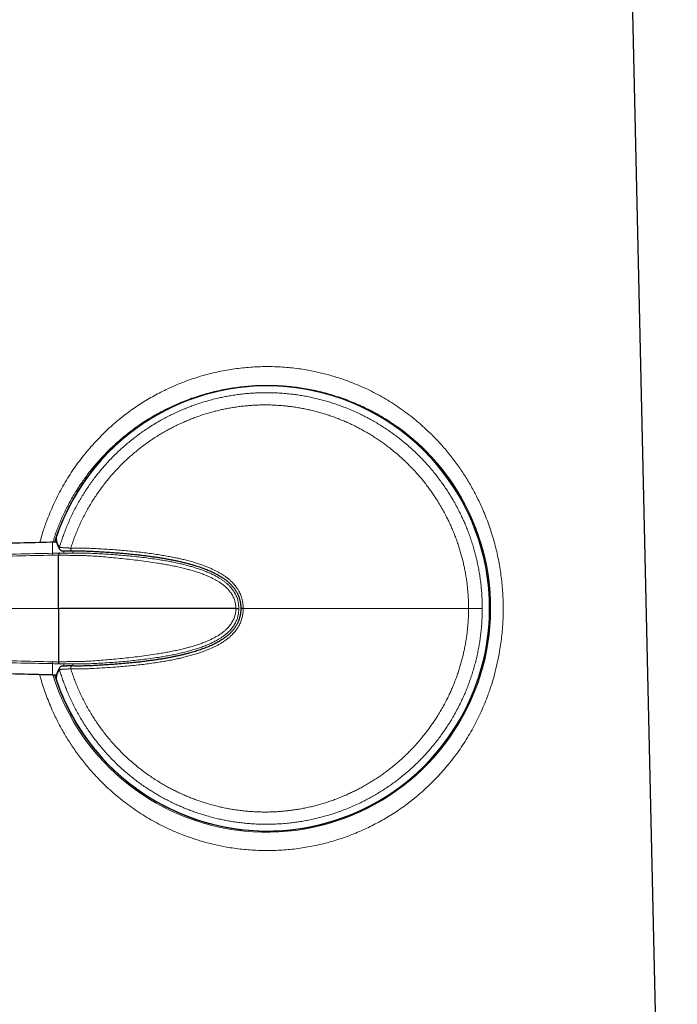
# Model space of a CAD drawing. Header units: millimetres. Extents: x 8 to 882, y 12 to 770.
# Tile 4 of 58: x 237 to 286, y 555 to 629. Entities that reach past the tile are written whole.
import ezdxf

# ---------------------------------------------------------------- set-up
doc = ezdxf.new("R2010")
doc.units = ezdxf.units.MM

msp = doc.modelspace()

# ---------------------------------------------------------------- linework, layer by layer
at = {"color": 7, "linetype": 'Continuous', "lineweight": 30}
for p, q in [((285.983, 482.7), (282.285, 645.3)), ((239.044, 589.801), (238.965, 589.799)), ((239.283, 589.806), (239.044, 589.801)), ((239.044, 589.801), (239.044, 589.801)), ((252.774, 584.818), (239.524, 584.818)), ((253.012, 584.818), (252.989, 584.818)), ((238.965, 579.836), (239.044, 579.834)), ((239.044, 579.835), (239.283, 579.83)), ((239.044, 579.835), (239.044, 579.835))]:
    msp.add_line(p, q, dxfattribs=at)
at = {"color": 252, "linetype": 'Continuous', "lineweight": 0}
for p, q in [((238.965, 589.799), (238.966, 589.799)), ((239.044, 589.801), (238.966, 589.799)), ((238.984, 588.97), (238.966, 589.799)), ((239.283, 589.806), (239.044, 589.801)), ((239.266, 590.225), (239.266, 590.224)), ((239.817, 589.032), (239.85, 589.151)), ((240.539, 589.146), (240.5, 589.012)), ((239.423, 584.818), (190.258, 584.818)), ((239.524, 584.818), (239.423, 584.818)), ((238.984, 580.665), (238.966, 579.837)), ((239.85, 580.484), (239.817, 580.604)), ((240.501, 580.624), (240.54, 580.489)), ((238.966, 579.837), (238.965, 579.836)), ((238.966, 579.837), (239.044, 579.835)), ((239.044, 579.835), (239.283, 579.83)), ((239.266, 579.411), (239.266, 579.411))]:
    msp.add_line(p, q, dxfattribs=at)
at = {"color": 7, "linetype": 'Continuous', "lineweight": 30, "flags": 128}
for points in [[(239.266, 590.224), (239.258, 590.196), (239.256, 590.174)], [(239.526, 589.257), (239.526, 589.257), (239.527, 589.255)], [(239.526, 580.378), (239.526, 580.379), (239.527, 580.38)], [(239.256, 579.462), (239.258, 579.44), (239.266, 579.411)]]:
    msp.add_lwpolyline(points, dxfattribs=at)
at = {"color": 252, "linetype": 'Continuous', "lineweight": 0, "flags": 128}
for points in [[(240.35, 589.362), (240.351, 589.331), (240.352, 589.301), (240.355, 589.271), (240.36, 589.244), (240.366, 589.219), (240.373, 589.197), (240.381, 589.178), (240.39, 589.164), (240.399, 589.153), (240.409, 589.147), (240.417, 589.146)], [(270.279, 584.818), (270.351, 584.818), (270.423, 584.818), (270.493, 584.818), (270.561, 584.818), (270.628, 584.818), (270.693, 584.818), (270.755, 584.818), (270.815, 584.818), (270.873, 584.818), (270.928, 584.818), (270.979, 584.818), (271.028, 584.818), (271.073, 584.818), (271.114, 584.818), (271.152, 584.818), (271.186, 584.818), (271.216, 584.818), (271.242, 584.818), (271.264, 584.818), (271.281, 584.818), (271.295, 584.818), (271.304, 584.818), (271.309, 584.818)], [(240.35, 580.274), (240.351, 580.305), (240.352, 580.335), (240.355, 580.364), (240.36, 580.392), (240.366, 580.417), (240.373, 580.439), (240.381, 580.457), (240.39, 580.472), (240.399, 580.482), (240.409, 580.488), (240.417, 580.489)]]:
    msp.add_lwpolyline(points, dxfattribs=at)
at = {"color": 252, "linetype": 'Continuous', "lineweight": 0}
for centre, radius, start, end in [((255.116, 584.818), 16.755, 197.30855, 90), ((255.116, 584.818), 16.755, 90, 162.69022), ((255.116, 584.818), 16.747, 198.83492, 161.16508), ((255.091, 584.826), 16.848, 197.22993, 44.96374), ((239.693, 589.366), 0.2, 163.51177, 213.11142), ((239.693, 580.269), 0.2, 146.87223, 196.48824)]:
    msp.add_arc(centre, radius, start, end, dxfattribs=at)
at = {"color": 7, "linetype": 'Continuous', "lineweight": 30}
for radius, start, end in [(16.75, 270, 162.68462), (16.747, 0, 161.16494), (16.747, 198.83506, 0), (16.75, 197.31467, 270)]:
    msp.add_arc((255.116, 584.818), radius, start, end, dxfattribs=at)
at = {"color": 252, "linetype": 'Continuous', "lineweight": 0}
for points, knots in [([(238.017, 589.775), (238.084, 590.011), (238.234, 590.547), (238.569, 591.507), (239.038, 592.646), (239.661, 593.879), (240.379, 595.065), (241.198, 596.203), (242.056, 597.217), (242.924, 598.11), (243.78, 598.883), (244.68, 599.595), (245.627, 600.246), (246.618, 600.835), (247.666, 601.369), (248.762, 601.84), (249.898, 602.239), (251.053, 602.556), (252.226, 602.793), (253.415, 602.949), (254.618, 603.024), (255.825, 603.018), (257.03, 602.929), (258.123, 602.771), (259.106, 602.567), (259.982, 602.338), (260.85, 602.061), (261.858, 601.682), (262.986, 601.173), (264.206, 600.503), (265.363, 599.738), (266.465, 598.884), (267.14, 598.246), (267.479, 597.924)], [0, 0, 0, 0, 0.019609, 0.044586, 0.081998, 0.119598, 0.157612, 0.196258, 0.235744, 0.267909, 0.299731, 0.331318, 0.362778, 0.394221, 0.425759, 0.458419, 0.490591, 0.522413, 0.554029, 0.585584, 0.617227, 0.649081, 0.680804, 0.712546, 0.736459, 0.760532, 0.784826, 0.809402, 0.847214, 0.884982, 0.922906, 0.961182, 1, 1, 1, 1]), ([(267.011, 596.731), (266.742, 596.987), (266.218, 597.485), (265.394, 598.148), (264.584, 598.729), (263.939, 599.136), (263.468, 599.409), (263.169, 599.575), (262.874, 599.73), (262.584, 599.875), (262.3, 600.011), (262.022, 600.138), (261.75, 600.257), (261.201, 600.485), (260.361, 600.791), (259.215, 601.119), (258.063, 601.363), (256.912, 601.525), (255.768, 601.607), (254.638, 601.613), (253.516, 601.544), (252.395, 601.4), (251.459, 601.216), (250.71, 601.028), (250.145, 600.866), (249.582, 600.682), (249.021, 600.478), (248.462, 600.251), (247.944, 600.019), (247.46, 599.783), (247.008, 599.546), (246.55, 599.287), (246.086, 599.006), (245.619, 598.701), (245.194, 598.403), (244.768, 598.086), (244.321, 597.731), (243.796, 597.28), (243.219, 596.738), (242.694, 596.194), (242.248, 595.69), (241.903, 595.272), (241.598, 594.878), (241.33, 594.511), (241.097, 594.174), (240.895, 593.869), (240.691, 593.544), (240.47, 593.175), (240.233, 592.75), (240.008, 592.317), (239.801, 591.891), (239.613, 591.473), (239.443, 591.065), (239.227, 590.515), (239.091, 590.089), (238.999, 589.8)], [0, 0, 0, 0, 0.03299, 0.064111, 0.093368, 0.120768, 0.131026, 0.140999, 0.150687, 0.160091, 0.169212, 0.178049, 0.186604, 0.194877, 0.229444, 0.263363, 0.296681, 0.329446, 0.361708, 0.39352, 0.424733, 0.456583, 0.48912, 0.505664, 0.522396, 0.539321, 0.556446, 0.573776, 0.591314, 0.605651, 0.620484, 0.635815, 0.651646, 0.667978, 0.684813, 0.697383, 0.714858, 0.735299, 0.758708, 0.785088, 0.80245, 0.818497, 0.833229, 0.846645, 0.858744, 0.869526, 0.878991, 0.89267, 0.907426, 0.921697, 0.935484, 0.948789, 0.961613, 0.973958, 1, 1, 1, 1]), ([(239.501, 589.423), (239.538, 589.543), (239.611, 589.784), (239.731, 590.141), (239.858, 590.496), (240.004, 590.874), (240.17, 591.273), (240.359, 591.692), (240.559, 592.106), (240.771, 592.513), (240.99, 592.906), (241.214, 593.284), (241.442, 593.647), (241.68, 594.004), (241.928, 594.355), (242.167, 594.676), (242.396, 594.968), (242.612, 595.232), (242.86, 595.522), (243.14, 595.835), (243.456, 596.167), (243.781, 596.491), (244.116, 596.805), (244.451, 597.103), (244.787, 597.386), (245.122, 597.653), (245.464, 597.911), (245.813, 598.16), (246.191, 598.415), (246.6, 598.674), (247.016, 598.919), (247.414, 599.139), (247.791, 599.334), (248.173, 599.519), (248.549, 599.69), (248.918, 599.846), (249.279, 599.989), (249.644, 600.123), (250.044, 600.26), (250.481, 600.396), (250.955, 600.528), (251.394, 600.636), (251.796, 600.723), (252.177, 600.797), (252.579, 600.865), (253.001, 600.925), (253.425, 600.974), (253.837, 601.01), (254.239, 601.036), (254.629, 601.051), (255.019, 601.057), (255.444, 601.053), (255.903, 601.037), (256.396, 601.004), (256.848, 600.96), (257.258, 600.909), (257.644, 600.852), (258.047, 600.783), (258.466, 600.699), (258.882, 600.604), (259.284, 600.501), (259.672, 600.392), (260.046, 600.277), (260.417, 600.152), (260.817, 600.007), (261.246, 599.839), (261.702, 599.643), (262.114, 599.451), (262.485, 599.267), (262.83, 599.084), (263.187, 598.885), (263.554, 598.667), (263.915, 598.439), (264.26, 598.209), (264.589, 597.977), (264.902, 597.744), (265.211, 597.504), (265.54, 597.234), (265.888, 596.933), (266.252, 596.597), (266.577, 596.28), (266.865, 595.983), (267.13, 595.696), (267.399, 595.39), (267.672, 595.063), (267.937, 594.728), (268.185, 594.397), (268.418, 594.07), (268.636, 593.746), (268.847, 593.418), (269.068, 593.055), (269.295, 592.656), (269.527, 592.219), (269.728, 591.812), (269.9, 591.437), (270.055, 591.079), (270.208, 590.701), (270.356, 590.303), (270.495, 589.901), (270.619, 589.507), (270.73, 589.122), (270.828, 588.745), (270.918, 588.367), (271.002, 587.968), (271.079, 587.549), (271.148, 587.11), (271.205, 586.669), (271.25, 586.227), (271.283, 585.771), (271.305, 585.301), (271.307, 584.979), (271.309, 584.818)], [0, 0, 0, 0, 0.008118, 0.016236, 0.024371, 0.032507, 0.042404, 0.052307, 0.062212, 0.072115, 0.082013, 0.091262, 0.100515, 0.109771, 0.119025, 0.128274, 0.135648, 0.143024, 0.150398, 0.160293, 0.170194, 0.180097, 0.189998, 0.199893, 0.209139, 0.21839, 0.227642, 0.236893, 0.246139, 0.257196, 0.268254, 0.277425, 0.286599, 0.295773, 0.304944, 0.313339, 0.321736, 0.330133, 0.338528, 0.349163, 0.359801, 0.370436, 0.378441, 0.386446, 0.395656, 0.404869, 0.414082, 0.423292, 0.431723, 0.440156, 0.44859, 0.457021, 0.467702, 0.478387, 0.489068, 0.497109, 0.505149, 0.514374, 0.523603, 0.532831, 0.542057, 0.550503, 0.558951, 0.567399, 0.575844, 0.586546, 0.59725, 0.607952, 0.616007, 0.624063, 0.633271, 0.642483, 0.651694, 0.660903, 0.669333, 0.677766, 0.686198, 0.694628, 0.705311, 0.715995, 0.726677, 0.734718, 0.742759, 0.751945, 0.761133, 0.770322, 0.779507, 0.787916, 0.796328, 0.80474, 0.813149, 0.823804, 0.834462, 0.845118, 0.853139, 0.861161, 0.870317, 0.879476, 0.888635, 0.897792, 0.906174, 0.914559, 0.922944, 0.931326, 0.940895, 0.950468, 0.960043, 0.969617, 0.979185, 0.989592, 1, 1, 1, 1]), ([(270.279, 584.818), (270.278, 584.97), (270.275, 585.274), (270.255, 585.696), (270.227, 586.082), (270.193, 586.433), (270.151, 586.789), (270.099, 587.15), (270.037, 587.516), (269.966, 587.881), (269.887, 588.239), (269.801, 588.592), (269.707, 588.939), (269.603, 589.292), (269.487, 589.651), (269.359, 590.016), (269.222, 590.378), (269.08, 590.726), (268.935, 591.06), (268.786, 591.38), (268.609, 591.739), (268.4, 592.135), (268.155, 592.566), (267.92, 592.95), (267.7, 593.289), (267.497, 593.585), (267.281, 593.884), (267.054, 594.185), (266.813, 594.488), (266.564, 594.784), (266.316, 595.066), (266.068, 595.333), (265.822, 595.587), (265.537, 595.868), (265.209, 596.174), (264.835, 596.501), (264.486, 596.786), (264.166, 597.034), (263.877, 597.248), (263.575, 597.46), (263.26, 597.669), (262.933, 597.876), (262.601, 598.074), (262.273, 598.259), (261.951, 598.43), (261.635, 598.589), (261.309, 598.743), (260.974, 598.893), (260.63, 599.036), (260.282, 599.171), (259.935, 599.296), (259.589, 599.412), (259.244, 599.518), (258.888, 599.618), (258.521, 599.712), (258.142, 599.799), (257.762, 599.875), (257.391, 599.94), (257.03, 599.995), (256.679, 600.039), (256.321, 600.076), (255.955, 600.104), (255.583, 600.124), (255.211, 600.135), (254.842, 600.136), (254.478, 600.129), (254.118, 600.113), (253.749, 600.087), (253.371, 600.052), (252.986, 600.006), (252.601, 599.95), (252.231, 599.886), (251.874, 599.816), (251.53, 599.74), (251.143, 599.645), (250.712, 599.526), (250.24, 599.38), (249.816, 599.233), (249.438, 599.09), (249.106, 598.956), (248.769, 598.81), (248.427, 598.652), (248.08, 598.482), (247.739, 598.303), (247.391, 598.11), (247.04, 597.903), (246.685, 597.68), (246.334, 597.446), (245.988, 597.201), (245.647, 596.946), (245.313, 596.681), (244.986, 596.408), (244.665, 596.122), (244.348, 595.825), (244.037, 595.517), (243.735, 595.199), (243.446, 594.878), (243.17, 594.553), (242.907, 594.226), (242.652, 593.889), (242.404, 593.545), (242.165, 593.191), (241.936, 592.831), (241.716, 592.465), (241.505, 592.089), (241.303, 591.704), (241.11, 591.31), (240.928, 590.91), (240.763, 590.516), (240.612, 590.128), (240.475, 589.747), (240.392, 589.49), (240.35, 589.362)], [0, 0, 0, 0, 0.010482, 0.020964, 0.029054, 0.037145, 0.045235, 0.05376, 0.062287, 0.070815, 0.07934, 0.087586, 0.095834, 0.104081, 0.112965, 0.121852, 0.130739, 0.139623, 0.147729, 0.155836, 0.163942, 0.175331, 0.186722, 0.19811, 0.206368, 0.214628, 0.222886, 0.231776, 0.240669, 0.249562, 0.258452, 0.266578, 0.274705, 0.282831, 0.294246, 0.305665, 0.317081, 0.325358, 0.333636, 0.341913, 0.350821, 0.359732, 0.368643, 0.377551, 0.385704, 0.393858, 0.402011, 0.410601, 0.419194, 0.427787, 0.436377, 0.444685, 0.452994, 0.461302, 0.470247, 0.479195, 0.488144, 0.497089, 0.505238, 0.513388, 0.521538, 0.530125, 0.538715, 0.547305, 0.555892, 0.564201, 0.57251, 0.580819, 0.589772, 0.598727, 0.607683, 0.616635, 0.624739, 0.632844, 0.640948, 0.652333, 0.663722, 0.675107, 0.683363, 0.69162, 0.699877, 0.708764, 0.717654, 0.726543, 0.735431, 0.745089, 0.75475, 0.764408, 0.774208, 0.784013, 0.793821, 0.803626, 0.813426, 0.8235, 0.833578, 0.843656, 0.85373, 0.863392, 0.873057, 0.882719, 0.892524, 0.902335, 0.912148, 0.921958, 0.931763, 0.941846, 0.951932, 0.962019, 0.972102, 0.981401, 0.990701, 1, 1, 1, 1]), ([(267.479, 597.924), (267.715, 597.684), (268.183, 597.206), (268.829, 596.448), (269.428, 595.665), (269.978, 594.855), (270.482, 594.019), (270.939, 593.155), (271.386, 592.194), (271.805, 591.134), (272.177, 589.978), (272.47, 588.81), (272.686, 587.63), (272.826, 586.438), (272.892, 585.237), (272.882, 584.027), (272.791, 582.81), (272.638, 581.704), (272.445, 580.715), (272.234, 579.847), (271.98, 578.99), (271.633, 577.999), (271.167, 576.887), (270.549, 575.676), (269.838, 574.51), (269.029, 573.391), (268.179, 572.39), (267.318, 571.505), (266.467, 570.737), (265.572, 570.029), (264.632, 569.383), (263.648, 568.796), (262.607, 568.264), (261.514, 567.792), (260.377, 567.391), (259.221, 567.07), (258.048, 566.831), (256.86, 566.673), (255.657, 566.595), (254.449, 566.598), (253.243, 566.685), (252.148, 566.84), (251.163, 567.041), (250.284, 567.269), (249.414, 567.543), (248.406, 567.919), (247.281, 568.423), (246.065, 569.086), (244.908, 569.843), (243.811, 570.694), (242.877, 571.542), (242.094, 572.352), (241.448, 573.098), (240.851, 573.87), (240.301, 574.669), (239.798, 575.494), (239.34, 576.345), (238.889, 577.297), (238.469, 578.35), (238.164, 579.233), (238.036, 579.744), (238.007, 579.861)], [0, 0, 0, 0, 0.015566, 0.030908, 0.046067, 0.06108, 0.075991, 0.090841, 0.105673, 0.124139, 0.14222, 0.160017, 0.177634, 0.195181, 0.212769, 0.230417, 0.248299, 0.266533, 0.279848, 0.293194, 0.306611, 0.320138, 0.340879, 0.361736, 0.382824, 0.404252, 0.426127, 0.444082, 0.461825, 0.479414, 0.496904, 0.514354, 0.531821, 0.550063, 0.568024, 0.585778, 0.603401, 0.620972, 0.63857, 0.656303, 0.673978, 0.691676, 0.705016, 0.71845, 0.732011, 0.745731, 0.7667, 0.787698, 0.80883, 0.830199, 0.851906, 0.867451, 0.88279, 0.897958, 0.912994, 0.927935, 0.942819, 0.957687, 0.976364, 0.994594, 1, 1, 1, 1]), ([(238.966, 589.799), (238.966, 589.799), (237.569, 589.764), (234.775, 589.694), (229.187, 589.55), (222.156, 589.37), (213.679, 589.152), (202.314, 588.86), (193.79, 588.64), (188.107, 588.493)], [0, 0, 0, 0, 0.000001, 0.082385, 0.164769, 0.329538, 0.497154, 0.664769, 1, 1, 1, 1]), ([(239.266, 590.224), (239.264, 590.182), (239.261, 590.096), (239.273, 589.988), (239.29, 589.899), (239.307, 589.831), (239.329, 589.763), (239.355, 589.695), (239.385, 589.627), (239.42, 589.559), (239.458, 589.491), (239.487, 589.446), (239.501, 589.423)], [0, 0, 0, 0, 0.159284, 0.318569, 0.403744, 0.488919, 0.574095, 0.659272, 0.744453, 0.829634, 0.914817, 1, 1, 1, 1]), ([(239.501, 589.423), (239.504, 589.421), (239.509, 589.418), (239.536, 589.413), (239.576, 589.408), (239.631, 589.402), (239.698, 589.397), (239.778, 589.391), (239.871, 589.385), (239.974, 589.379), (240.075, 589.374), (240.171, 589.37), (240.259, 589.366), (240.32, 589.363), (240.35, 589.362)], [0, 0, 0, 0, 0.089288, 0.178859, 0.268151, 0.357131, 0.446385, 0.535376, 0.625645, 0.716184, 0.806468, 0.870947, 0.935518, 1, 1, 1, 1]), ([(240.35, 589.362), (240.483, 589.362), (240.751, 589.364), (241.154, 589.362), (241.561, 589.354), (242.019, 589.335), (242.528, 589.308), (243.09, 589.273), (243.655, 589.233), (244.223, 589.187), (244.793, 589.135), (245.349, 589.077), (245.888, 589.014), (246.412, 588.946), (246.903, 588.874), (247.362, 588.799), (247.788, 588.722), (248.165, 588.648), (248.491, 588.578), (248.801, 588.506), (249.142, 588.421), (249.507, 588.321), (249.865, 588.212), (250.184, 588.105), (250.471, 588), (250.726, 587.898), (250.968, 587.793), (251.197, 587.684), (251.414, 587.571), (251.628, 587.45), (251.838, 587.319), (252.041, 587.178), (252.204, 587.051), (252.33, 586.943), (252.433, 586.848), (252.542, 586.74), (252.656, 586.615), (252.755, 586.495), (252.839, 586.38), (252.909, 586.274), (252.975, 586.165), (253.042, 586.041), (253.109, 585.899), (253.171, 585.739), (253.219, 585.588), (253.254, 585.448), (253.283, 585.308), (253.304, 585.153), (253.318, 584.986), (253.321, 584.874), (253.322, 584.818)], [0, 0, 0, 0, 0.027625, 0.055768, 0.083912, 0.112054, 0.150753, 0.189452, 0.22815, 0.267252, 0.306355, 0.345456, 0.381257, 0.41706, 0.45286, 0.48204, 0.511221, 0.5404, 0.559503, 0.578606, 0.604372, 0.630137, 0.65475, 0.679361, 0.697659, 0.71596, 0.734256, 0.750423, 0.766589, 0.783027, 0.799464, 0.815817, 0.832168, 0.840466, 0.848764, 0.859919, 0.871079, 0.88223, 0.890692, 0.899155, 0.907489, 0.915823, 0.927104, 0.938397, 0.949678, 0.958282, 0.966886, 0.977917, 0.98896, 1, 1, 1, 1]), ([(190.326, 587.571), (192.141, 587.619), (195.772, 587.717), (201.218, 587.865), (206.665, 588.014), (212.112, 588.164), (217.527, 588.309), (222.91, 588.448), (228.262, 588.58), (233.614, 588.708), (237.181, 588.789), (238.965, 588.829)], [0, 0, 0, 0, 0.111991, 0.223983, 0.335977, 0.447978, 0.559986, 0.669996, 0.780004, 0.890006, 1, 1, 1, 1]), ([(238.984, 588.97), (237.168, 588.934), (233.536, 588.862), (228.089, 588.751), (222.642, 588.641), (217.195, 588.532), (211.188, 588.411), (204.619, 588.279), (197.488, 588.136), (192.733, 588.04), (190.356, 587.992)], [0, 0, 0, 0, 0.112003, 0.224002, 0.335997, 0.447993, 0.559991, 0.706659, 0.853329, 1, 1, 1, 1]), ([(238.984, 588.97), (238.983, 588.969), (238.98, 588.966), (238.977, 588.952), (238.973, 588.931), (238.97, 588.904), (238.968, 588.87), (238.966, 588.843), (238.965, 588.829)], [0, 0, 0, 0, 0.165418, 0.3323303, 0.5, 0.6676697, 0.834582, 1, 1, 1, 1]), ([(238.965, 588.829), (239.041, 588.831), (239.194, 588.836), (239.347, 588.843), (239.423, 588.846)], [0, 0, 0, 0, 0.4998892, 1, 1, 1, 1]), ([(239.49, 588.98), (239.406, 588.978), (239.237, 588.975), (239.068, 588.972), (238.984, 588.97)], [0, 0, 0, 0, 0.500128, 1, 1, 1, 1]), ([(239.422, 588.841), (239.532, 588.836), (239.751, 588.827), (240.081, 588.818), (240.412, 588.813), (240.745, 588.809), (241.077, 588.805), (241.408, 588.801), (241.827, 588.776), (242.341, 588.745), (242.949, 588.692), (243.574, 588.637), (244.214, 588.574), (244.871, 588.504), (245.528, 588.426), (246.186, 588.339), (246.763, 588.252), (247.26, 588.17), (247.676, 588.095), (248.091, 588.013), (248.504, 587.923), (248.885, 587.832), (249.235, 587.74), (249.552, 587.65), (249.867, 587.551), (250.177, 587.445), (250.463, 587.336), (250.724, 587.226), (250.961, 587.116), (251.192, 586.997), (251.402, 586.878), (251.588, 586.759), (251.753, 586.644), (251.91, 586.52), (252.054, 586.392), (252.185, 586.261), (252.301, 586.127), (252.407, 585.985), (252.5, 585.836), (252.576, 585.688), (252.637, 585.545), (252.684, 585.407), (252.721, 585.266), (252.748, 585.121), (252.767, 584.971), (252.771, 584.87), (252.774, 584.818)], [0, 0, 0, 0, 0.022757, 0.04546, 0.068235, 0.091048, 0.113876, 0.136524, 0.158901, 0.200908, 0.242892, 0.284853, 0.329778, 0.374676, 0.419558, 0.464404, 0.509167, 0.537611, 0.566042, 0.594435, 0.62276, 0.650996, 0.673109, 0.695155, 0.717129, 0.73903, 0.760865, 0.778206, 0.795541, 0.81285, 0.830066, 0.84349, 0.856803, 0.870053, 0.883233, 0.89508, 0.906737, 0.91835, 0.929995, 0.941562, 0.951121, 0.960656, 0.970252, 0.97999, 0.989782, 1, 1, 1, 1]), ([(252.989, 584.818), (252.989, 584.872), (252.987, 584.98), (252.971, 585.142), (252.946, 585.302), (252.909, 585.458), (252.862, 585.611), (252.803, 585.761), (252.734, 585.906), (252.655, 586.047), (252.566, 586.181), (252.469, 586.309), (252.364, 586.431), (252.239, 586.561), (252.094, 586.695), (251.925, 586.832), (251.75, 586.959), (251.569, 587.078), (251.364, 587.2), (251.134, 587.323), (250.88, 587.446), (250.6, 587.569), (250.292, 587.69), (249.956, 587.807), (249.618, 587.915), (249.277, 588.013), (248.933, 588.103), (248.567, 588.191), (248.179, 588.276), (247.769, 588.357), (247.358, 588.43), (246.885, 588.508), (246.348, 588.586), (245.75, 588.662), (245.151, 588.729), (244.553, 588.787), (243.957, 588.839), (243.362, 588.884), (242.81, 588.919), (242.302, 588.948), (241.838, 588.972), (241.371, 588.991), (240.901, 588.989), (240.433, 588.988), (239.964, 588.984), (239.648, 588.981), (239.49, 588.98)], [0, 0, 0, 0, 0.010441, 0.020905, 0.031304, 0.041613, 0.051891, 0.062227, 0.072625, 0.083044, 0.09344, 0.103809, 0.114195, 0.124632, 0.138706, 0.152772, 0.166814, 0.180868, 0.194931, 0.213344, 0.231713, 0.250018, 0.273263, 0.296485, 0.319707, 0.342951, 0.366228, 0.389532, 0.417023, 0.444529, 0.472034, 0.49952, 0.539498, 0.579485, 0.619468, 0.659427, 0.699359, 0.739278, 0.779169, 0.810576, 0.841927, 0.873734, 0.90535, 0.936862, 0.968396, 1, 1, 1, 1]), ([(239.422, 580.795), (239.532, 580.799), (239.751, 580.808), (240.081, 580.817), (240.412, 580.823), (240.745, 580.827), (241.077, 580.83), (241.408, 580.834), (241.827, 580.86), (242.341, 580.891), (242.949, 580.943), (243.574, 580.999), (244.214, 581.061), (244.871, 581.132), (245.528, 581.209), (246.186, 581.297), (246.763, 581.383), (247.26, 581.466), (247.676, 581.541), (248.091, 581.622), (248.504, 581.712), (248.885, 581.803), (249.235, 581.895), (249.552, 581.986), (249.867, 582.084), (250.177, 582.191), (250.463, 582.3), (250.724, 582.41), (250.961, 582.519), (251.192, 582.638), (251.402, 582.758), (251.588, 582.876), (251.753, 582.992), (251.91, 583.116), (252.054, 583.244), (252.185, 583.375), (252.301, 583.509), (252.407, 583.651), (252.5, 583.8), (252.576, 583.947), (252.637, 584.09), (252.684, 584.228), (252.721, 584.37), (252.748, 584.515), (252.767, 584.665), (252.771, 584.766), (252.774, 584.818)], [0, 0, 0, 0, 0.022757, 0.04546, 0.068235, 0.091048, 0.113876, 0.136524, 0.158901, 0.200908, 0.242892, 0.284853, 0.329778, 0.374676, 0.419558, 0.464404, 0.509167, 0.537611, 0.566042, 0.594435, 0.62276, 0.650996, 0.673109, 0.695155, 0.717129, 0.73903, 0.760865, 0.778206, 0.795541, 0.81285, 0.830066, 0.84349, 0.856803, 0.870053, 0.883233, 0.89508, 0.906737, 0.91835, 0.929995, 0.941562, 0.951121, 0.960656, 0.970252, 0.97999, 0.989782, 1, 1, 1, 1]), ([(252.989, 584.818), (252.989, 584.764), (252.987, 584.655), (252.971, 584.494), (252.946, 584.334), (252.909, 584.177), (252.862, 584.024), (252.803, 583.875), (252.734, 583.729), (252.655, 583.589), (252.566, 583.454), (252.469, 583.326), (252.364, 583.204), (252.239, 583.075), (252.094, 582.94), (251.925, 582.803), (251.75, 582.676), (251.569, 582.557), (251.364, 582.435), (251.134, 582.312), (250.88, 582.19), (250.6, 582.067), (250.292, 581.946), (249.956, 581.828), (249.618, 581.721), (249.277, 581.622), (248.933, 581.532), (248.567, 581.444), (248.179, 581.359), (247.769, 581.279), (247.358, 581.205), (246.885, 581.128), (246.348, 581.05), (245.75, 580.973), (245.151, 580.907), (244.553, 580.848), (243.957, 580.797), (243.362, 580.752), (242.81, 580.716), (242.302, 580.687), (241.838, 580.663), (241.371, 580.645), (240.901, 580.647), (240.433, 580.648), (239.964, 580.651), (239.648, 580.654), (239.49, 580.656)], [0, 0, 0, 0, 0.0104412, 0.0209045, 0.031304, 0.0416132, 0.0518913, 0.062227, 0.0726245, 0.0830441, 0.0934403, 0.1038092, 0.1141954, 0.1246325, 0.1387056, 0.1527724, 0.1668141, 0.1808677, 0.1949313, 0.2133439, 0.2317127, 0.2500181, 0.2732626, 0.2964846, 0.3197074, 0.3429505, 0.3662275, 0.3895319, 0.4170226, 0.4445288, 0.4720339, 0.4995197, 0.5394976, 0.5794853, 0.6194682, 0.6594274, 0.6993592, 0.7392782, 0.7791692, 0.8105763, 0.8419273, 0.8737338, 0.9053503, 0.9368623, 0.9683963, 1, 1, 1, 1]), ([(239.501, 580.213), (239.538, 580.092), (239.611, 579.852), (239.731, 579.494), (239.858, 579.139), (240.003, 578.764), (240.167, 578.371), (240.352, 577.959), (240.548, 577.553), (240.755, 577.152), (240.97, 576.763), (241.193, 576.386), (241.423, 576.019), (241.662, 575.659), (241.91, 575.305), (242.152, 574.98), (242.385, 574.682), (242.607, 574.41), (242.856, 574.118), (243.134, 573.807), (243.444, 573.48), (243.763, 573.162), (244.091, 572.853), (244.422, 572.558), (244.756, 572.275), (245.093, 572.005), (245.438, 571.744), (245.788, 571.493), (246.123, 571.266), (246.441, 571.062), (246.74, 570.879), (247.061, 570.692), (247.405, 570.501), (247.774, 570.31), (248.147, 570.128), (248.518, 569.959), (248.886, 569.802), (249.251, 569.657), (249.62, 569.521), (250.025, 569.382), (250.468, 569.244), (250.949, 569.109), (251.392, 569), (251.796, 568.912), (252.174, 568.839), (252.57, 568.772), (252.982, 568.713), (253.396, 568.665), (253.804, 568.628), (254.205, 568.602), (254.599, 568.585), (254.993, 568.579), (255.424, 568.582), (255.889, 568.598), (256.389, 568.631), (256.846, 568.675), (257.258, 568.726), (257.641, 568.783), (258.037, 568.851), (258.447, 568.933), (258.854, 569.025), (259.252, 569.125), (259.64, 569.234), (260.018, 569.35), (260.393, 569.475), (260.799, 569.621), (261.233, 569.791), (261.695, 569.989), (262.112, 570.183), (262.485, 570.369), (262.828, 570.55), (263.179, 570.746), (263.538, 570.959), (263.891, 571.181), (264.232, 571.408), (264.561, 571.639), (264.879, 571.874), (265.191, 572.116), (265.524, 572.388), (265.877, 572.693), (266.247, 573.033), (266.575, 573.354), (266.865, 573.653), (267.128, 573.937), (267.393, 574.239), (267.66, 574.558), (267.919, 574.884), (268.165, 575.211), (268.399, 575.538), (268.62, 575.864), (268.834, 576.196), (269.057, 576.563), (269.289, 576.968), (269.524, 577.41), (269.727, 577.821), (269.901, 578.199), (270.054, 578.553), (270.204, 578.925), (270.35, 579.314), (270.486, 579.707), (270.614, 580.111), (270.733, 580.525), (270.844, 580.951), (270.943, 581.379), (271.028, 581.8), (271.101, 582.215), (271.161, 582.622), (271.212, 583.031), (271.252, 583.441), (271.283, 583.876), (271.305, 584.335), (271.307, 584.657), (271.309, 584.818)], [0, 0, 0, 0, 0.0081179, 0.0162357, 0.0243712, 0.0325067, 0.0422193, 0.0519376, 0.0616578, 0.0713761, 0.0810887, 0.0904073, 0.0997308, 0.109056, 0.1183795, 0.1276981, 0.1352647, 0.1428322, 0.1503988, 0.1601092, 0.1698252, 0.179543, 0.189259, 0.1989693, 0.2082849, 0.2176053, 0.2269274, 0.2362479, 0.2455634, 0.2531271, 0.2606916, 0.2682552, 0.2772212, 0.2861902, 0.2951591, 0.3041251, 0.3126115, 0.3211003, 0.3295892, 0.3380756, 0.3488632, 0.3596533, 0.3704409, 0.3784442, 0.3864475, 0.3954517, 0.4044588, 0.4134659, 0.4224701, 0.430993, 0.4395184, 0.4480438, 0.4565667, 0.4674015, 0.4782389, 0.4890738, 0.4971125, 0.5051512, 0.5141705, 0.5231928, 0.5322151, 0.5412344, 0.5497722, 0.5583126, 0.5668529, 0.5753908, 0.5862456, 0.597103, 0.6079578, 0.6160118, 0.6240658, 0.6330684, 0.6420741, 0.6510797, 0.6600823, 0.6686045, 0.6771292, 0.6856539, 0.694176, 0.7050111, 0.7158487, 0.7266837, 0.734723, 0.7427624, 0.7517426, 0.7607258, 0.7697089, 0.7786891, 0.7871901, 0.7956935, 0.804197, 0.812698, 0.8235061, 0.8343169, 0.845125, 0.8531445, 0.861164, 0.8701157, 0.8790703, 0.888025, 0.8969767, 0.9064404, 0.9159075, 0.9253747, 0.9348384, 0.9437056, 0.9525772, 0.9614501, 0.9703216, 0.9791889, 0.9895944, 1, 1, 1, 1]), ([(270.279, 584.818), (270.278, 584.666), (270.275, 584.361), (270.255, 583.94), (270.227, 583.554), (270.193, 583.203), (270.151, 582.847), (270.099, 582.486), (270.037, 582.119), (269.966, 581.755), (269.887, 581.396), (269.801, 581.043), (269.707, 580.697), (269.603, 580.344), (269.487, 579.984), (269.359, 579.619), (269.222, 579.257), (269.08, 578.91), (268.935, 578.576), (268.786, 578.256), (268.609, 577.897), (268.4, 577.5), (268.155, 577.07), (267.92, 576.686), (267.7, 576.347), (267.497, 576.05), (267.281, 575.751), (267.054, 575.45), (266.813, 575.148), (266.564, 574.851), (266.316, 574.57), (266.068, 574.302), (265.822, 574.049), (265.537, 573.767), (265.209, 573.461), (264.835, 573.135), (264.486, 572.849), (264.166, 572.601), (263.877, 572.388), (263.575, 572.176), (263.26, 571.966), (262.933, 571.76), (262.601, 571.561), (262.273, 571.377), (261.951, 571.205), (261.635, 571.046), (261.309, 570.892), (260.974, 570.743), (260.63, 570.599), (260.282, 570.464), (259.935, 570.339), (259.589, 570.224), (259.244, 570.118), (258.888, 570.017), (258.521, 569.923), (258.142, 569.837), (257.762, 569.76), (257.391, 569.695), (257.03, 569.641), (256.679, 569.596), (256.321, 569.56), (255.955, 569.531), (255.583, 569.511), (255.211, 569.501), (254.842, 569.499), (254.478, 569.507), (254.118, 569.523), (253.749, 569.548), (253.371, 569.583), (252.986, 569.63), (252.601, 569.686), (252.231, 569.749), (251.874, 569.82), (251.53, 569.896), (251.143, 569.991), (250.712, 570.109), (250.24, 570.256), (249.816, 570.403), (249.438, 570.545), (249.106, 570.68), (248.769, 570.825), (248.427, 570.983), (248.08, 571.153), (247.739, 571.332), (247.391, 571.525), (247.04, 571.733), (246.685, 571.956), (246.334, 572.19), (245.988, 572.434), (245.647, 572.689), (245.313, 572.954), (244.986, 573.228), (244.665, 573.513), (244.348, 573.81), (244.037, 574.119), (243.735, 574.436), (243.446, 574.757), (243.17, 575.082), (242.907, 575.41), (242.652, 575.746), (242.404, 576.091), (242.165, 576.444), (241.936, 576.805), (241.716, 577.171), (241.505, 577.546), (241.303, 577.931), (241.11, 578.326), (240.928, 578.725), (240.763, 579.12), (240.612, 579.508), (240.475, 579.889), (240.392, 580.145), (240.35, 580.274)], [0, 0, 0, 0, 0.010482, 0.020964, 0.029054, 0.037145, 0.045234, 0.053759, 0.062287, 0.070814, 0.079339, 0.087586, 0.095834, 0.10408, 0.112965, 0.121852, 0.130739, 0.139623, 0.147729, 0.155836, 0.163942, 0.17533, 0.186721, 0.19811, 0.206368, 0.214628, 0.222886, 0.231776, 0.240669, 0.249562, 0.258452, 0.266577, 0.274704, 0.28283, 0.294246, 0.305664, 0.31708, 0.325357, 0.333636, 0.341913, 0.350821, 0.359732, 0.368643, 0.377551, 0.385704, 0.393858, 0.402011, 0.410601, 0.419194, 0.427787, 0.436377, 0.444685, 0.452994, 0.461301, 0.470247, 0.479195, 0.488143, 0.497089, 0.505238, 0.513388, 0.521537, 0.530125, 0.538715, 0.547305, 0.555892, 0.5642, 0.57251, 0.580819, 0.589771, 0.598727, 0.607682, 0.616635, 0.624739, 0.632844, 0.640948, 0.652333, 0.663722, 0.675107, 0.683363, 0.69162, 0.699876, 0.708764, 0.717653, 0.726543, 0.73543, 0.745089, 0.75475, 0.764408, 0.774208, 0.784013, 0.793821, 0.803626, 0.813426, 0.8235, 0.833578, 0.843656, 0.85373, 0.863392, 0.873057, 0.882719, 0.892524, 0.902335, 0.912147, 0.921958, 0.931763, 0.941846, 0.951932, 0.962019, 0.972102, 0.981401, 0.990701, 1, 1, 1, 1]), ([(253.322, 584.818), (253.321, 584.762), (253.318, 584.65), (253.304, 584.482), (253.283, 584.329), (253.255, 584.191), (253.221, 584.054), (253.174, 583.904), (253.112, 583.744), (253.045, 583.601), (252.977, 583.474), (252.911, 583.363), (252.84, 583.257), (252.758, 583.144), (252.66, 583.024), (252.546, 582.899), (252.436, 582.79), (252.332, 582.694), (252.205, 582.586), (252.043, 582.46), (251.842, 582.32), (251.634, 582.189), (251.419, 582.066), (251.2, 581.953), (250.974, 581.846), (250.742, 581.744), (250.503, 581.648), (250.22, 581.542), (249.891, 581.431), (249.518, 581.318), (249.144, 581.215), (248.804, 581.13), (248.499, 581.059), (248.18, 580.991), (247.811, 580.918), (247.394, 580.842), (246.943, 580.768), (246.458, 580.696), (245.94, 580.628), (245.405, 580.564), (244.851, 580.506), (244.28, 580.453), (243.632, 580.4), (242.906, 580.349), (242.232, 580.311), (241.688, 580.286), (241.273, 580.275), (240.827, 580.271), (240.52, 580.273), (240.35, 580.274)], [0, 0, 0, 0, 0.01104, 0.022083, 0.033114, 0.041446, 0.049778, 0.06106, 0.072355, 0.083638, 0.092241, 0.100845, 0.109125, 0.117406, 0.128573, 0.13975, 0.150921, 0.159377, 0.167832, 0.183975, 0.200121, 0.216576, 0.233032, 0.249388, 0.265745, 0.282904, 0.300069, 0.31723, 0.343384, 0.369539, 0.395466, 0.421394, 0.440004, 0.458615, 0.487196, 0.515779, 0.544361, 0.579767, 0.615176, 0.650582, 0.689696, 0.728811, 0.767926, 0.823232, 0.878539, 0.907278, 0.936019, 0.964757, 1, 1, 1, 1]), ([(253.322, 584.818), (254.017, 584.818), (255.407, 584.818), (257.501, 584.818), (259.601, 584.818), (261.572, 584.818), (263.413, 584.818), (265.124, 584.818), (266.84, 584.818), (268.56, 584.818), (269.705, 584.818), (270.279, 584.818)], [0, 0, 0, 0, 0.123074, 0.246189, 0.369505, 0.493182, 0.593485, 0.694219, 0.795482, 0.897377, 1, 1, 1, 1]), ([(190.326, 582.065), (192.141, 582.016), (195.772, 581.918), (201.218, 581.77), (206.665, 581.621), (212.112, 581.472), (217.527, 581.326), (222.91, 581.188), (228.262, 581.056), (233.614, 580.927), (237.181, 580.847), (238.965, 580.806)], [0, 0, 0, 0, 0.1119912, 0.2239828, 0.3359774, 0.4479783, 0.5599865, 0.6699961, 0.7800044, 0.8900056, 1, 1, 1, 1]), ([(238.984, 580.665), (237.168, 580.701), (233.536, 580.773), (228.089, 580.885), (222.642, 580.994), (217.195, 581.104), (211.188, 581.224), (204.619, 581.356), (197.488, 581.5), (192.733, 581.595), (190.356, 581.643)], [0, 0, 0, 0, 0.112003, 0.224002, 0.335997, 0.447993, 0.559991, 0.706659, 0.853329, 1, 1, 1, 1]), ([(188.107, 581.142), (193.79, 580.996), (202.314, 580.776), (213.679, 580.483), (222.156, 580.266), (229.187, 580.085), (234.775, 579.942), (237.569, 579.871), (238.966, 579.837), (238.966, 579.837)], [0, 0, 0, 0, 0.335231, 0.502846, 0.670462, 0.83523, 0.917614, 0.999999, 1, 1, 1, 1]), ([(238.965, 580.806), (239.041, 580.804), (239.194, 580.8), (239.347, 580.793), (239.423, 580.789)], [0, 0, 0, 0, 0.499889, 1, 1, 1, 1]), ([(238.984, 580.665), (238.983, 580.667), (238.98, 580.67), (238.977, 580.684), (238.973, 580.704), (238.97, 580.732), (238.968, 580.765), (238.966, 580.793), (238.965, 580.806)], [0, 0, 0, 0, 0.165418, 0.33233, 0.5, 0.66767, 0.834582, 1, 1, 1, 1]), ([(239.49, 580.656), (239.406, 580.657), (239.237, 580.66), (239.068, 580.664), (238.984, 580.665)], [0, 0, 0, 0, 0.500128, 1, 1, 1, 1]), ([(239.501, 580.213), (239.487, 580.19), (239.458, 580.145), (239.42, 580.077), (239.385, 580.009), (239.355, 579.941), (239.329, 579.873), (239.307, 579.805), (239.29, 579.736), (239.273, 579.648), (239.261, 579.54), (239.264, 579.454), (239.266, 579.411)], [0, 0, 0, 0, 0.085176, 0.170351, 0.255528, 0.340706, 0.425884, 0.511066, 0.596248, 0.681431, 0.840714, 1, 1, 1, 1]), ([(240.35, 580.274), (240.328, 580.273), (240.282, 580.271), (240.215, 580.268), (240.15, 580.265), (240.079, 580.261), (240.003, 580.258), (239.923, 580.253), (239.848, 580.249), (239.78, 580.244), (239.719, 580.24), (239.664, 580.236), (239.617, 580.232), (239.577, 580.228), (239.546, 580.224), (239.522, 580.22), (239.506, 580.216), (239.503, 580.214), (239.501, 580.213)], [0, 0, 0, 0, 0.0481884, 0.0963766, 0.1449423, 0.1935078, 0.2601935, 0.3272941, 0.3957168, 0.4646042, 0.5305224, 0.5968699, 0.6638901, 0.7318363, 0.7977029, 0.8640194, 0.931762, 1, 1, 1, 1])]:
    msp.add_open_spline(points, degree=3, knots=knots, dxfattribs=at)
at = {"color": 7, "linetype": 'Continuous', "lineweight": 30}
for points, knots in [([(238.965, 589.799), (238.916, 589.798), (238.11, 589.778), (236.436, 589.736), (233.738, 589.667), (230.4, 589.582), (226.356, 589.478), (221.469, 589.353), (215.183, 589.191), (207.083, 588.983), (197.764, 588.743), (191.241, 588.574), (188.106, 588.493)], [0, 0, 0, 0, 0.0029, 0.047508, 0.098705, 0.162011, 0.244394, 0.33725, 0.450237, 0.615242, 0.815045, 1, 1, 1, 1]), ([(239.256, 590.174), (239.255, 590.16), (239.252, 590.124), (239.252, 590.065), (239.255, 589.997), (239.261, 589.929), (239.272, 589.861), (239.285, 589.793), (239.303, 589.725), (239.324, 589.657), (239.349, 589.589), (239.378, 589.521), (239.41, 589.452), (239.447, 589.384), (239.485, 589.318), (239.514, 589.276), (239.527, 589.255)], [0, 0, 0, 0, 0.042634, 0.11479, 0.186936, 0.259168, 0.33161, 0.40438, 0.47759, 0.551338, 0.625707, 0.700763, 0.776548, 0.853086, 0.930376, 1, 1, 1, 1]), ([(239.526, 589.257), (239.527, 589.256), (239.532, 589.247), (239.543, 589.234), (239.558, 589.218), (239.574, 589.205), (239.59, 589.195), (239.605, 589.186), (239.619, 589.18), (239.631, 589.175), (239.644, 589.171), (239.655, 589.168), (239.667, 589.166), (239.681, 589.163), (239.701, 589.16), (239.724, 589.158), (239.752, 589.156), (239.781, 589.154), (239.813, 589.153), (239.848, 589.151), (239.886, 589.15), (239.926, 589.149), (239.968, 589.148), (240.013, 589.147), (240.061, 589.147), (240.111, 589.146), (240.164, 589.146), (240.218, 589.146), (240.275, 589.146), (240.333, 589.146), (240.381, 589.146), (240.409, 589.146), (240.417, 589.146)], [0, 0, 0, 0, 0.004332, 0.021437, 0.037971, 0.053865, 0.069051, 0.083584, 0.097783, 0.112246, 0.127544, 0.144674, 0.164987, 0.190654, 0.226228, 0.28488, 0.333719, 0.380003, 0.428984, 0.476354, 0.522815, 0.56867, 0.614162, 0.659788, 0.705486, 0.751303, 0.797258, 0.843348, 0.889558, 0.935848, 0.982095, 1, 1, 1, 1]), ([(240.417, 589.146), (240.559, 589.146), (240.804, 589.147), (241.12, 589.148), (241.355, 589.146), (241.498, 589.143), (241.571, 589.14), (241.581, 589.14)], [0, 0, 0, 0, 0.367269, 0.632752, 0.811881, 0.973172, 1, 1, 1, 1]), ([(241.581, 589.14), (241.631, 589.138), (241.744, 589.134), (242, 589.121), (242.347, 589.104), (242.768, 589.079), (243.181, 589.053), (243.587, 589.025), (243.986, 588.994), (244.377, 588.96), (244.762, 588.925), (245.141, 588.887), (245.511, 588.847), (245.869, 588.805), (246.214, 588.761), (246.546, 588.716), (246.868, 588.668), (247.18, 588.618), (247.483, 588.567), (247.779, 588.513), (248.057, 588.459), (248.324, 588.404), (248.58, 588.348), (248.833, 588.288), (249.075, 588.227), (249.308, 588.165), (249.532, 588.102), (249.742, 588.038), (249.938, 587.976), (250.125, 587.913), (250.308, 587.848), (250.488, 587.78), (250.659, 587.711), (250.823, 587.641), (250.979, 587.57), (251.129, 587.498), (251.272, 587.426), (251.408, 587.352), (251.537, 587.278), (251.659, 587.204), (251.775, 587.128), (251.886, 587.052), (251.99, 586.976), (252.088, 586.9), (252.18, 586.823), (252.268, 586.745), (252.351, 586.667), (252.429, 586.588), (252.501, 586.51), (252.569, 586.431), (252.632, 586.351), (252.691, 586.271), (252.747, 586.189), (252.798, 586.107), (252.846, 586.025), (252.889, 585.942), (252.929, 585.858), (252.965, 585.772), (252.999, 585.685), (253.029, 585.597), (253.056, 585.507), (253.079, 585.417), (253.098, 585.326), (253.114, 585.235), (253.126, 585.143), (253.135, 585.049), (253.141, 584.95), (253.144, 584.872), (253.145, 584.827), (253.145, 584.818)], [0, 0, 0, 0, 0.011549, 0.02625, 0.059307, 0.091786, 0.123589, 0.154752, 0.18531, 0.215299, 0.244751, 0.273698, 0.302193, 0.329535, 0.355815, 0.381168, 0.405706, 0.429527, 0.452708, 0.475318, 0.497417, 0.516562, 0.536855, 0.556316, 0.575016, 0.59304, 0.610454, 0.627327, 0.642234, 0.656431, 0.671446, 0.685773, 0.699496, 0.712702, 0.725459, 0.737822, 0.749817, 0.76126, 0.772251, 0.782862, 0.79315, 0.80315, 0.81266, 0.821802, 0.830706, 0.839368, 0.847791, 0.855978, 0.863925, 0.871487, 0.878965, 0.886351, 0.893626, 0.900777, 0.907791, 0.91466, 0.921425, 0.928276, 0.935159, 0.942025, 0.948876, 0.955712, 0.962535, 0.969349, 0.976141, 0.982912, 0.990051, 0.997989, 1, 1, 1, 1]), ([(239.489, 588.98), (239.483, 588.977), (239.471, 588.971), (239.454, 588.943), (239.437, 588.902), (239.428, 588.863), (239.423, 588.843)], [0, 0, 0, 0, 0.247799, 0.498727, 0.750304, 1, 1, 1, 1]), ([(239.423, 584.818), (239.423, 584.958), (239.423, 585.24), (239.423, 585.658), (239.423, 586.071), (239.423, 586.474), (239.423, 586.864), (239.423, 587.24), (239.423, 587.597), (239.423, 587.933), (239.423, 588.258), (239.423, 588.567), (239.423, 588.751), (239.423, 588.842)], [0, 0, 0, 0, 0.089092, 0.178184, 0.267274, 0.356365, 0.445458, 0.53455, 0.623643, 0.712736, 0.801827, 0.900912, 1, 1, 1, 1]), ([(239.423, 584.818), (239.423, 584.677), (239.423, 584.396), (239.423, 583.977), (239.423, 583.565), (239.423, 583.162), (239.423, 582.771), (239.423, 582.396), (239.423, 582.039), (239.423, 581.702), (239.423, 581.378), (239.423, 581.069), (239.423, 580.885), (239.423, 580.793)], [0, 0, 0, 0, 0.089092, 0.178184, 0.267274, 0.356365, 0.445458, 0.53455, 0.623643, 0.712736, 0.801827, 0.900912, 1, 1, 1, 1]), ([(253.142, 584.715), (253.141, 584.704), (253.14, 584.66), (253.135, 584.586), (253.126, 584.491), (253.114, 584.399), (253.098, 584.308), (253.078, 584.218), (253.055, 584.128), (253.029, 584.039), (252.999, 583.951), (252.966, 583.864), (252.929, 583.778), (252.889, 583.694), (252.846, 583.612), (252.799, 583.531), (252.75, 583.451), (252.696, 583.371), (252.638, 583.293), (252.577, 583.215), (252.513, 583.139), (252.444, 583.064), (252.372, 582.99), (252.295, 582.915), (252.213, 582.841), (252.126, 582.767), (252.035, 582.694), (251.94, 582.622), (251.841, 582.551), (251.735, 582.481), (251.624, 582.41), (251.507, 582.34), (251.385, 582.271), (251.257, 582.202), (251.123, 582.134), (250.983, 582.067), (250.836, 582), (250.683, 581.935), (250.525, 581.87), (250.359, 581.807), (250.187, 581.744), (250.007, 581.682), (249.818, 581.621), (249.619, 581.56), (249.412, 581.499), (249.196, 581.44), (248.973, 581.382), (248.743, 581.326), (248.505, 581.271), (248.258, 581.218), (248.001, 581.165), (247.732, 581.114), (247.452, 581.063), (247.162, 581.014), (246.865, 580.967), (246.561, 580.922), (246.249, 580.879), (245.928, 580.838), (245.597, 580.798), (245.255, 580.761), (244.901, 580.724), (244.535, 580.689), (244.16, 580.656), (243.778, 580.625), (243.39, 580.597), (242.996, 580.57), (242.595, 580.546), (242.186, 580.523), (241.851, 580.507), (241.648, 580.497), (241.584, 580.495), (241.581, 580.495)], [0, 0, 0, 0, 0.002487, 0.009827, 0.016495, 0.02355, 0.030322, 0.037145, 0.043983, 0.050839, 0.057713, 0.064609, 0.071527, 0.078464, 0.085365, 0.092221, 0.099216, 0.10634, 0.113584, 0.120932, 0.128369, 0.135876, 0.143507, 0.151561, 0.159823, 0.1683, 0.176991, 0.185893, 0.194999, 0.204348, 0.214299, 0.2245, 0.234995, 0.245828, 0.257047, 0.268695, 0.280832, 0.293302, 0.306149, 0.319418, 0.333161, 0.347445, 0.362349, 0.377977, 0.394463, 0.411294, 0.428622, 0.446489, 0.464942, 0.484039, 0.503851, 0.524518, 0.546372, 0.568674, 0.591481, 0.614847, 0.638831, 0.663504, 0.688944, 0.715246, 0.74252, 0.770886, 0.79987, 0.829344, 0.859332, 0.889864, 0.920971, 0.952685, 0.98504, 0.99928, 1, 1, 1, 1]), ([(252.774, 584.818), (252.79, 584.818), (252.823, 584.818), (252.871, 584.818), (252.912, 584.818), (252.944, 584.818), (252.966, 584.818), (252.98, 584.818), (252.987, 584.818), (252.989, 584.818), (252.989, 584.818)], [0, 0, 0, 0, 0.1531046, 0.3064957, 0.4545038, 0.5923275, 0.7167249, 0.826129, 0.9203305, 1, 1, 1, 1]), ([(253.145, 584.818), (253.145, 584.809), (253.144, 584.775), (253.143, 584.74), (253.142, 584.715)], [0, 0, 0, 0, 0.271093, 1, 1, 1, 1]), ([(188.106, 581.142), (189.141, 581.115), (194.222, 580.984), (202.547, 580.769), (212.29, 580.519), (219.644, 580.33), (225.233, 580.186), (229.663, 580.072), (233.369, 579.978), (236.38, 579.901), (238.124, 579.858), (238.938, 579.837), (238.965, 579.837)], [0, 0, 0, 0, 0.0610751, 0.2997186, 0.4911206, 0.6358321, 0.7334804, 0.8208232, 0.8971363, 0.9520394, 0.998397, 1, 1, 1, 1]), ([(239.527, 580.38), (239.514, 580.361), (239.487, 580.319), (239.448, 580.254), (239.411, 580.184), (239.378, 580.115), (239.348, 580.045), (239.323, 579.976), (239.302, 579.907), (239.284, 579.838), (239.27, 579.769), (239.261, 579.7), (239.254, 579.632), (239.252, 579.563), (239.252, 579.506), (239.255, 579.473), (239.256, 579.462)], [0, 0, 0, 0, 0.065205, 0.143968, 0.222024, 0.299334, 0.375877, 0.451652, 0.526684, 0.60102, 0.674729, 0.747899, 0.820634, 0.89305, 0.965267, 1, 1, 1, 1]), ([(239.489, 580.656), (239.483, 580.659), (239.471, 580.664), (239.454, 580.693), (239.437, 580.734), (239.428, 580.773), (239.423, 580.792)], [0, 0, 0, 0, 0.247799, 0.498727, 0.750304, 1, 1, 1, 1]), ([(240.417, 580.489), (240.406, 580.489), (240.375, 580.49), (240.325, 580.49), (240.266, 580.49), (240.21, 580.49), (240.155, 580.489), (240.103, 580.489), (240.053, 580.489), (240.005, 580.488), (239.96, 580.487), (239.918, 580.486), (239.878, 580.485), (239.842, 580.484), (239.808, 580.483), (239.777, 580.481), (239.749, 580.479), (239.722, 580.477), (239.699, 580.475), (239.68, 580.472), (239.665, 580.47), (239.652, 580.467), (239.639, 580.463), (239.626, 580.458), (239.612, 580.452), (239.596, 580.445), (239.579, 580.434), (239.562, 580.421), (239.546, 580.405), (239.534, 580.39), (239.528, 580.381), (239.526, 580.378)], [0, 0, 0, 0, 0.0238874, 0.0707114, 0.1175089, 0.1638051, 0.2100517, 0.256239, 0.3023472, 0.34837, 0.3943192, 0.440231, 0.4860785, 0.5316612, 0.5775629, 0.6241255, 0.6716938, 0.7210803, 0.7745947, 0.8106102, 0.8402764, 0.8604664, 0.8781423, 0.8941153, 0.9094403, 0.9247675, 0.9406805, 0.9574908, 0.9750729, 0.9931592, 1, 1, 1, 1]), ([(241.581, 580.495), (241.521, 580.494), (241.393, 580.49), (241.184, 580.488), (240.917, 580.488), (240.656, 580.488), (240.477, 580.489), (240.417, 580.49)], [0, 0, 0, 0, 0.156474, 0.328389, 0.538636, 0.843885, 1, 1, 1, 1])]:
    msp.add_open_spline(points, degree=3, knots=knots, dxfattribs=at)
msp.add_open_spline([(253.322, 584.815), (253.298, 584.815), (253.249, 584.816), (253.19, 584.817), (253.151, 584.818), (253.147, 584.818), (253.145, 584.818)], degree=3, dxfattribs=at)

doc.saveas('drawing.dxf')
